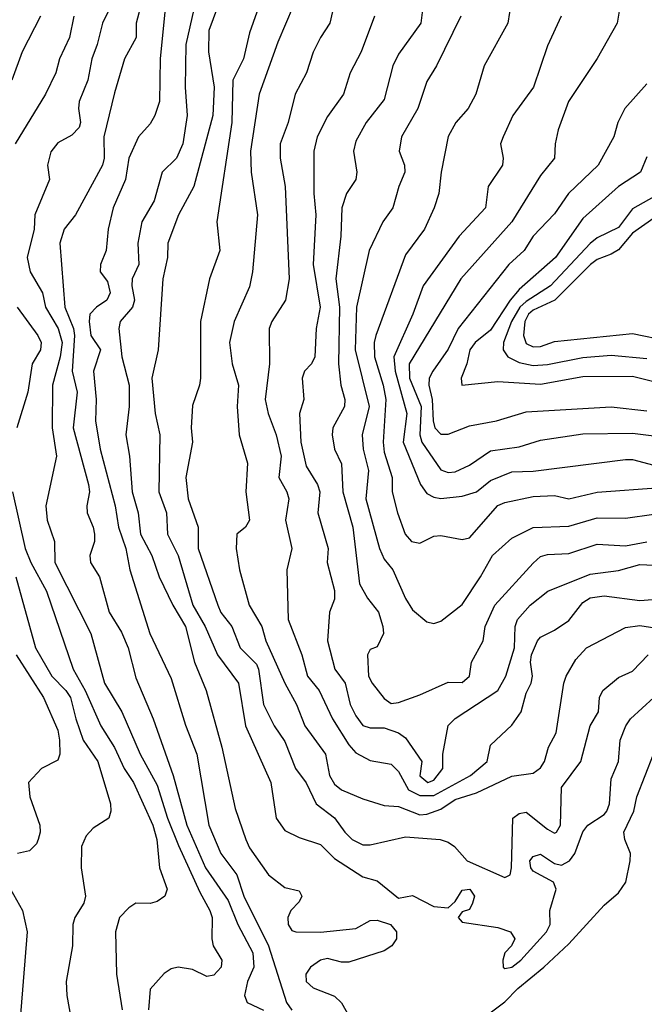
# Model space of a CAD drawing. Header units: metres. Extents: x -46681 to -43747, y -240911 to -237677.
# Tile 43 of 256: x -46488 to -46444, y -240391 to -240322. Entities that reach past the tile are written whole.
import ezdxf

# ---------------------------------------------------------------- set-up
doc = ezdxf.new("R2010")
doc.units = ezdxf.units.M
doc.layers.add('CONTOUR_INDEX', color=1, linetype='Continuous')
doc.layers.add('CONTOUR_INTER', color=3, linetype='Continuous')

msp = doc.modelspace()

# ---------------------------------------------------------------- linework, layer by layer
at = {"layer": 'CONTOUR_INDEX'}
for points, elevation in [([(-46476.02, -240321.02), (-46476.584, -240323.52), (-46476.618, -240326.52), (-46476.483, -240328.52), (-46476.789, -240330.52), (-46477.238, -240331.52), (-46478.234, -240332.52), (-46478.799, -240334.52), (-46479.676, -240336.02), (-46479.96, -240337.52), (-46479.889, -240339.02), (-46480.35, -240340.02), (-46480.381, -240340.52), (-46480.188, -240341.52), (-46480.32, -240342.02), (-46481.191, -240343.02), (-46481.301, -240343.52), (-46481.078, -240345.52), (-46480.576, -240347.52), (-46480.56, -240349.02), (-46480.804, -240351.02), (-46480.537, -240352.52), (-46480.343, -240355.02), (-46479.94, -240356.52), (-46479.777, -240358.02), (-46478.964, -240359.52), (-46478.451, -240361.02), (-46477.491, -240363.02), (-46476.595, -240364.524), (-46475.957, -240367.02), (-46475.134, -240369.02), (-46474.043, -240373.02), (-46473.095, -240377.351), (-46472.348, -240379.52), (-46472.095, -240380.108), (-46470.737, -240382.02), (-46469.595, -240382.907), (-46468.595, -240383.138), (-46468.393, -240383.52), (-46468.595, -240383.911), (-46469.184, -240384.52), (-46469.389, -240385.02), (-46469.373, -240385.52), (-46469.095, -240385.93), (-46468.827, -240386.02), (-46467.095, -240386.059), (-46464.595, -240385.789), (-46463.595, -240385.235), (-46463.095, -240385.214), (-46462.143, -240385.52), (-46461.725, -240386.02), (-46461.736, -240386.52), (-46462.056, -240387.02), (-46462.595, -240387.366), (-46465.095, -240388.161), (-46465.595, -240388.176), (-46466.595, -240387.908), (-46467.095, -240388.034), (-46467.787, -240388.52), (-46468.127, -240389.02), (-46468.097, -240389.52), (-46467.595, -240389.967), (-46466.095, -240390.561), (-46465.595, -240391.034), (-46465.095, -240391.95)], 150), ([(-46446.012, -240321.02), (-46446.187, -240322.02), (-46447.595, -240324.504), (-46449.622, -240327.52), (-46450.342, -240329.52), (-46450.547, -240330.52), (-46450.59, -240331.52), (-46451.595, -240332.749), (-46453.593, -240336.02), (-46457.192, -240340.02), (-46460.838, -240346.02), (-46460.811, -240347.02), (-46459.991, -240349.02), (-46460.077, -240351.02), (-46459.933, -240351.52), (-46458.595, -240353.483), (-46458.095, -240353.673), (-46457.595, -240353.621), (-46456.595, -240353.147), (-46455.095, -240352.147), (-46453.095, -240351.857), (-46451.595, -240351.397), (-46448.595, -240350.946), (-46445.095, -240350.892), (-46443.595, -240351.079)], 140), ([(-46486.803, -240321.52), (-46488.094, -240324.02), (-46488.822, -240326.02)], 155), ([(-46463.288, -240321.52), (-46464.219, -240324.02), (-46464.985, -240325.52), (-46465.459, -240327.02), (-46466.595, -240328.576), (-46467.32, -240330.02), (-46467.559, -240331.02), (-46467.549, -240334.02), (-46467.414, -240335.52), (-46467.61, -240339.02), (-46467.1, -240342.02), (-46467.389, -240343.52), (-46467.483, -240345.52), (-46467.721, -240346.02), (-46468.201, -240346.52), (-46468.386, -240347.02), (-46468.264, -240348.52), (-46468.557, -240349.52), (-46468.46, -240351.52), (-46468.095, -240353.23), (-46467.292, -240354.52), (-46467.141, -240355.02), (-46467.282, -240356.52), (-46466.548, -240359.02), (-46466.626, -240360.02), (-46466.095, -240361.976), (-46466.095, -240362.604), (-46466.449, -240363.52), (-46466.594, -240365.52), (-46466.072, -240367.52), (-46465.355, -240368.52), (-46464.983, -240370.02), (-46464.595, -240370.823), (-46464.095, -240371.497), (-46463.595, -240371.647), (-46462.595, -240371.657), (-46461.595, -240372.009), (-46461.095, -240372.371), (-46459.938, -240374.02), (-46460.095, -240375.031), (-46459.515, -240375.52), (-46459.095, -240375.347), (-46458.476, -240374.52), (-46458.456, -240373.52), (-46458.095, -240371.484), (-46457.595, -240370.996), (-46454.581, -240369.02), (-46454.029, -240368.02), (-46453.423, -240366.02), (-46453.376, -240364.52), (-46453.196, -240364.02), (-46452.318, -240363.02), (-46451.069, -240362.02), (-46448.095, -240360.822), (-46446.095, -240360.563), (-46444.595, -240360.159), (-46443.595, -240360.195)], 145), ([(-46488.548, -240361.02), (-46487.158, -240366.02), (-46486.019, -240368.02), (-46485.022, -240369.02), (-46484.69, -240369.52), (-46484.333, -240371.02), (-46483.795, -240372.52), (-46482.773, -240374.02), (-46481.89, -240377.02), (-46481.848, -240377.52), (-46482, -240378.02), (-46483.095, -240378.724), (-46483.595, -240379.273), (-46483.935, -240380.02), (-46483.944, -240381.52), (-46483.643, -240383.52), (-46483.749, -240384.02), (-46484.399, -240385.02), (-46484.528, -240385.52), (-46484.561, -240387.02), (-46484.998, -240389.52), (-46484.961, -240390.52), (-46484.405, -240393.52)], 155), ([(-46458.181, -240394.02), (-46454.095, -240390.972), (-46453.186, -240390.02), (-46451.34, -240388.52), (-46449.595, -240386.866), (-46447.095, -240384.161), (-46446.095, -240383.284), (-46445.56, -240382.52), (-46445.26, -240381.02), (-46445.249, -240380.52), (-46445.648, -240379.52), (-46445.714, -240379.02), (-46445.014, -240377.52), (-46444.786, -240376.52), (-46443.618, -240373.52)], 150)]:
    msp.add_lwpolyline(points, dxfattribs=dict(at, elevation=elevation))
at = {"layer": 'CONTOUR_INTER'}
for points, elevation in [([(-46473.649, -240319.02), (-46474.961, -240322.52), (-46474.974, -240324.02), (-46474.573, -240326.52), (-46474.659, -240328.52), (-46476.007, -240333.52), (-46477.095, -240335.52), (-46477.83, -240337.52), (-46477.86, -240338.52), (-46478.188, -240340.02), (-46478.516, -240345.02), (-46478.969, -240347.02), (-46478.729, -240349.52), (-46478.41, -240351.02), (-46478.484, -240355.02), (-46477.929, -240356.52), (-46477.867, -240358.02), (-46477.124, -240359.52), (-46476.082, -240363.02), (-46475.218, -240364.52), (-46474.348, -240366.52), (-46472.862, -240368.52), (-46472.358, -240371.52), (-46470.585, -240375.52), (-46470.198, -240378.02), (-46469.595, -240378.889), (-46468.595, -240379.376), (-46467.095, -240379.871), (-46466.095, -240380.873), (-46464.095, -240382.145), (-46463.095, -240382.432), (-46461.595, -240383.654), (-46460.595, -240383.48), (-46459.095, -240384.243), (-46458.095, -240384.35), (-46457.595, -240383.898), (-46457.095, -240383.104), (-46456.563, -240383.02), (-46456.231, -240383.52), (-46456.364, -240384.02), (-46456.595, -240384.448), (-46457.095, -240384.624), (-46457.391, -240385.02), (-46457.095, -240385.359), (-46454.595, -240385.727), (-46453.699, -240386.02), (-46453.381, -240386.52), (-46453.636, -240387.02), (-46454.095, -240387.505), (-46454.246, -240388.02), (-46454.208, -240388.52), (-46454.095, -240388.623), (-46453.595, -240388.512), (-46452.971, -240388.02), (-46451.151, -240386.02), (-46450.903, -240385.52), (-46450.931, -240384.52), (-46450.479, -240383.02), (-46450.678, -240382.52), (-46452.095, -240381.75), (-46452.258, -240381.52), (-46452.324, -240381.02), (-46452.095, -240380.718), (-46451.595, -240380.551), (-46450.595, -240381.214), (-46450.095, -240381.336), (-46449.548, -240381.02), (-46449.176, -240380.52), (-46448.595, -240378.981), (-46448.25, -240378.52), (-46447.095, -240377.775), (-46446.911, -240377.52), (-46446.725, -240377.02), (-46446.595, -240375.24), (-46446.08, -240374.02), (-46445.959, -240372.52), (-46445.568, -240371.52), (-46445.254, -240371.02), (-46443.604, -240369.52)], 149), ([(-46470.792, -240319.02), (-46472.095, -240322.685), (-46472.517, -240324.52), (-46473.253, -240326.02), (-46473.323, -240329.02), (-46474.381, -240336.02), (-46474.175, -240338.02), (-46474.905, -240340.02), (-46475.533, -240343.02), (-46475.546, -240347.02), (-46475.604, -240347.52), (-46476.095, -240348.953), (-46476.192, -240350.52), (-46476.108, -240351.52), (-46476.583, -240354.02), (-46476.407, -240355.52), (-46475.693, -240357.52), (-46475.694, -240359.02), (-46474.308, -240363.02), (-46474.095, -240363.523), (-46473.323, -240364.52), (-46472.754, -240366.02), (-46471.595, -240367.183), (-46471.448, -240367.52), (-46471.095, -240370.021), (-46470.342, -240371.52), (-46469.595, -240372.629), (-46468.843, -240374.52), (-46468.095, -240375.522), (-46467.38, -240377.02), (-46466.095, -240377.999), (-46465.377, -240379.02), (-46464.852, -240379.52), (-46464.095, -240379.894), (-46463.595, -240379.89), (-46461.095, -240379.331), (-46458.661, -240379.52), (-46458.095, -240379.706), (-46457.641, -240380.02), (-46456.744, -240381.02), (-46454.095, -240382.213), (-46453.729, -240382.02), (-46453.634, -240381.52), (-46453.542, -240378.02), (-46453.095, -240377.687), (-46452.595, -240377.6), (-46451.095, -240378.803), (-46450.595, -240379.087), (-46450.455, -240379.02), (-46450.184, -240378.52), (-46450.095, -240375.862), (-46448.744, -240374.02), (-46448.093, -240371.52), (-46447.496, -240370.52), (-46447.428, -240369.52), (-46447.191, -240369.02), (-46446.095, -240368.119), (-46445.095, -240367.654), (-46444.007, -240366.52)], 148), ([(-46468.469, -240319.52), (-46470.095, -240323.361), (-46471.408, -240327.02), (-46472.021, -240331.02), (-46471.963, -240332.52), (-46471.523, -240335.52), (-46471.881, -240339.52), (-46472.095, -240340.587), (-46473.173, -240343.02), (-46473.506, -240344.52), (-46473.309, -240346.02), (-46472.866, -240347.52), (-46472.946, -240349.02), (-46472.823, -240351.02), (-46472.225, -240353.02), (-46472.338, -240355.02), (-46472.091, -240357.02), (-46472.366, -240357.52), (-46472.977, -240358.02), (-46473.037, -240359.02), (-46472.795, -240360.52), (-46472.119, -240363.02), (-46471.214, -240364.52), (-46470.937, -240365.52), (-46469.596, -240368.52), (-46468.77, -240370.02), (-46468.198, -240371.52), (-46466.743, -240373.52), (-46466.448, -240375.02), (-46466.095, -240375.619), (-46465.595, -240376.037), (-46464.095, -240376.668), (-46462.595, -240377.133), (-46461.595, -240377.208), (-46460.095, -240377.781), (-46459.595, -240377.739), (-46458.595, -240377.384), (-46457.595, -240376.719), (-46456.095, -240376.242), (-46453.595, -240375.059), (-46452.095, -240374.863), (-46451.595, -240374.484), (-46451.305, -240374.02), (-46451.019, -240373.02), (-46450.49, -240372.02), (-46449.936, -240368.52), (-46449.781, -240368.02), (-46449.095, -240366.842), (-46448.338, -240366.02), (-46445.595, -240364.587), (-46444.595, -240364.459), (-46441.095, -240364.981)], 147), ([(-46465.872, -240319.52), (-46466.418, -240322.02), (-46467.095, -240323.026), (-46467.595, -240324.056), (-46468.063, -240325.52), (-46468.874, -240327.02), (-46469.359, -240329.02), (-46469.925, -240330.52), (-46469.925, -240331.52), (-46469.583, -240333.52), (-46469.291, -240340.02), (-46469.546, -240341.52), (-46470.509, -240343.02), (-46470.702, -240343.52), (-46470.672, -240346.02), (-46470.976, -240348.52), (-46470.78, -240349.52), (-46470.203, -240351.02), (-46469.858, -240352.52), (-46470.013, -240354.02), (-46469.453, -240355.02), (-46469.307, -240355.52), (-46469.543, -240357.02), (-46469.105, -240359.02), (-46469.445, -240360.52), (-46469.352, -240364.02), (-46468.398, -240366.52), (-46468, -240368.02), (-46467.17, -240369.02), (-46466.239, -240371.02), (-46465.095, -240372.846), (-46464.595, -240373.416), (-46463.595, -240373.97), (-46462.095, -240374.224), (-46461.595, -240374.73), (-46460.886, -240376.02), (-46460.095, -240376.436), (-46459.095, -240376.43), (-46456.51, -240375.02), (-46455.343, -240374.02), (-46455.095, -240372.887), (-46453.595, -240371.46), (-46452.953, -240370.52), (-46452.595, -240369.219), (-46452.233, -240368.52), (-46452.143, -240368.02), (-46452.287, -240367.02), (-46452.225, -240366.52), (-46451.785, -240365.52), (-46451.595, -240365.263), (-46450.595, -240364.775), (-46449.595, -240364.101), (-46448.595, -240362.823), (-46448.095, -240362.49), (-46447.095, -240362.361), (-46444.595, -240362.677), (-46443.095, -240362.568)], 146), ([(-46481.483, -240320.02), (-46482.44, -240322.02), (-46482.814, -240323.52), (-46483.205, -240324.52), (-46483.483, -240326.02), (-46484.085, -240327.52), (-46484.138, -240328.02), (-46484.001, -240329.02), (-46484.095, -240329.362), (-46484.595, -240329.902), (-46485.595, -240330.449), (-46486.095, -240331.08), (-46486.31, -240332.02), (-46486.172, -240333.02), (-46487.209, -240335.52), (-46487.263, -240336.52), (-46487.756, -240338.52), (-46487.541, -240339.52), (-46486.675, -240341.02), (-46486.465, -240342.02), (-46485.571, -240343.52), (-46485.28, -240344.52), (-46485.425, -240345.52), (-46485.968, -240347.52), (-46485.98, -240350.52), (-46485.673, -240352.52), (-46486.444, -240356.02), (-46486.332, -240357.02), (-46485.814, -240358.52), (-46485.795, -240360.02), (-46483.254, -240365.02), (-46482.305, -240368.52), (-46481.09, -240370.52), (-46479.8, -240373.52), (-46478.595, -240375.709), (-46477.866, -240378.02), (-46477.095, -240379.941), (-46475.595, -240383.228), (-46474.879, -240384.52), (-46474.712, -240385.02), (-46474.747, -240386.52), (-46474.648, -240387.02), (-46474.046, -240388.02), (-46474.08, -240388.52), (-46474.595, -240389.085), (-46475.095, -240389.169), (-46476.095, -240388.692), (-46477.108, -240388.52), (-46477.595, -240388.646), (-46478.095, -240388.963), (-46479.095, -240390.062), (-46479.194, -240391.52)], 153), ([(-46479.663, -240320.52), (-46480.067, -240322.02), (-46480.081, -240323.02), (-46480.889, -240324.52), (-46481.595, -240326.93), (-46482.36, -240330.02), (-46482.315, -240331.52), (-46482.45, -240332.02), (-46484.351, -240335.52), (-46485.143, -240336.52), (-46485.445, -240337.52), (-46485.09, -240342.02), (-46484.487, -240343.52), (-46484.419, -240344.02), (-46484.591, -240346.52), (-46484.24, -240348.02), (-46484.511, -240350.52), (-46483.438, -240354.52), (-46483.368, -240355.02), (-46483.559, -240356.02), (-46483.524, -240356.52), (-46483.09, -240357.52), (-46483.012, -240358.02), (-46483.01, -240358.52), (-46483.331, -240359.52), (-46483.293, -240360.02), (-46482.647, -240361.02), (-46481.97, -240363.52), (-46481.095, -240364.919), (-46480.633, -240366.02), (-46480.095, -240368.133), (-46478.865, -240371.02), (-46477.454, -240375.02), (-46476.51, -240378.52), (-46475.175, -240381.52), (-46473.595, -240383.834), (-46472.905, -240385.52), (-46471.861, -240387.52), (-46471.78, -240388.52), (-46472.216, -240389.52), (-46472.446, -240390.52), (-46472.262, -240391.02), (-46471.095, -240391.546)], 152), ([(-46477.982, -240320.52), (-46478.389, -240324.52), (-46478.422, -240327.52), (-46478.752, -240328.52), (-46479.095, -240329.099), (-46479.908, -240330.02), (-46480.593, -240331.52), (-46480.825, -240333.02), (-46481.69, -240335.02), (-46482.048, -240336.52), (-46482.191, -240338.02), (-46482.591, -240339.02), (-46482.598, -240339.52), (-46482.095, -240340.206), (-46481.906, -240341.02), (-46482.133, -240341.52), (-46482.868, -240342.02), (-46483.335, -240342.52), (-46483.39, -240343.02), (-46483.262, -240344.02), (-46482.596, -240345.02), (-46483.071, -240346.52), (-46482.889, -240348.52), (-46482.931, -240350.02), (-46482.619, -240352.02), (-46481.543, -240356.02), (-46481.32, -240357.52), (-46480.789, -240359.02), (-46480.52, -240360.52), (-46479.107, -240365.02), (-46477.595, -240368.186), (-46476.595, -240371.473), (-46475.803, -240373.52), (-46474.949, -240378.52), (-46474.095, -240380.509), (-46472.977, -240382.02), (-46472.475, -240383.52), (-46470.741, -240387.02), (-46469.487, -240391.02), (-46469.095, -240391.555)], 151), ([(-46459.838, -240320.52), (-46460.012, -240322.02), (-46461.595, -240324.19), (-46461.992, -240325.02), (-46462.595, -240327.387), (-46463.877, -240329.02), (-46464.595, -240330.321), (-46464.753, -240331.02), (-46464.526, -240332.52), (-46464.601, -240333.02), (-46465.248, -240334.02), (-46465.573, -240335.02), (-46465.641, -240337.02), (-46466.003, -240340.02), (-46465.74, -240342.02), (-46465.81, -240346.02), (-46465.645, -240347.52), (-46465.369, -240348.52), (-46465.393, -240349.02), (-46466.205, -240350.52), (-46466.252, -240351.02), (-46466.091, -240352.02), (-46465.595, -240353.069), (-46465.508, -240355.02), (-46464.811, -240357.52), (-46464.331, -240361.52), (-46463.765, -240362.52), (-46462.99, -240363.52), (-46462.685, -240364.52), (-46462.645, -240365.02), (-46463.095, -240365.956), (-46463.595, -240366.141), (-46463.765, -240366.52), (-46463.694, -240368.02), (-46463.446, -240368.52), (-46462.595, -240369.594), (-46462.095, -240369.934), (-46461.595, -240369.863), (-46460.095, -240369.342), (-46458.095, -240368.443), (-46457.095, -240368.471), (-46456.584, -240368.02), (-46456.439, -240367.02), (-46455.626, -240365.52), (-46455.482, -240364.52), (-46454.791, -240363.02), (-46452.095, -240360.046), (-46451.595, -240359.587), (-46451.095, -240359.445), (-46449.595, -240359.369), (-46447.595, -240358.708), (-46445.595, -240358.84), (-46444.095, -240358.553)], 144), ([(-46453.661, -240320.52), (-46453.879, -240322.02), (-46455.543, -240325.02), (-46456.133, -240327.02), (-46456.685, -240328.02), (-46457.547, -240329.02), (-46458.095, -240329.994), (-46458.585, -240332.52), (-46458.739, -240334.02), (-46459.081, -240335.02), (-46459.761, -240336.52), (-46461.095, -240338.344), (-46463.187, -240344.02), (-46463.308, -240344.52), (-46463.285, -240345.52), (-46462.669, -240347.52), (-46462.488, -240348.52), (-46462.663, -240351.52), (-46462.595, -240352.237), (-46462.036, -240354.02), (-46462.026, -240355.02), (-46461.652, -240356.52), (-46461.124, -240358.02), (-46460.661, -240358.52), (-46460.095, -240358.637), (-46459.095, -240358.162), (-46458.595, -240358.101), (-46457.095, -240358.389), (-46456.595, -240358.277), (-46454.595, -240355.993), (-46454.095, -240355.782), (-46452.095, -240355.366), (-46450.595, -240355.285), (-46449.595, -240355.517), (-46447.595, -240355.043), (-46443.095, -240354.729)], 142), ([(-46484.456, -240321.52), (-46484.772, -240323.02), (-46485.475, -240324.52), (-46485.727, -240325.52), (-46486.465, -240327.02), (-46488.594, -240330.52)], 154), ([(-46457.194, -240321.52), (-46458.922, -240325.02), (-46459.595, -240326.118), (-46460.229, -240328.02), (-46461.371, -240330.02), (-46461.539, -240331.02), (-46461.159, -240332.02), (-46461.134, -240332.52), (-46461.565, -240333.52), (-46461.979, -240335.02), (-46462.689, -240336.02), (-46463.652, -240338.02), (-46464.544, -240342.02), (-46464.638, -240345.02), (-46463.649, -240349.02), (-46464.137, -240351.02), (-46464.088, -240352.02), (-46463.697, -240353.52), (-46463.891, -240355.52), (-46462.928, -240359.02), (-46462.595, -240359.777), (-46461.988, -240360.52), (-46461.095, -240362.543), (-46460.595, -240363.334), (-46459.595, -240364.184), (-46459.095, -240364.298), (-46458.595, -240364.143), (-46457.095, -240362.962), (-46455.802, -240361.02), (-46454.971, -240359.52), (-46453.595, -240358.286), (-46452.095, -240357.543), (-46449.595, -240357.451), (-46447.595, -240356.852), (-46445.595, -240356.879), (-46443.595, -240356.605)], 143), ([(-46450.139, -240321.52), (-46451.095, -240323.601), (-46452.084, -240326.52), (-46453.532, -240328.52), (-46454.205, -240330.02), (-46454.404, -240330.52), (-46454.21, -240331.52), (-46454.25, -240332.02), (-46455.275, -240333.52), (-46455.468, -240335.02), (-46457.311, -240337.02), (-46459.85, -240340.52), (-46460.581, -240342.52), (-46461.909, -240345.52), (-46461.821, -240346.52), (-46461, -240349.52), (-46461.25, -240351.52), (-46460.045, -240354.52), (-46459.595, -240355.15), (-46459.095, -240355.418), (-46458.595, -240355.496), (-46457.095, -240355.328), (-46456.095, -240355.028), (-46455.095, -240354.223), (-46453.595, -240353.611), (-46452.095, -240353.585), (-46445.595, -240352.751), (-46445.095, -240352.753), (-46443.595, -240353.162)], 141), ([(-46444.095, -240326.295), (-46445.646, -240328.02), (-46446.136, -240329.02), (-46446.42, -240330.02), (-46447.51, -240332.02), (-46449.602, -240334.02), (-46450.595, -240335.436), (-46452.098, -240337.02), (-46452.74, -240338.02), (-46453.805, -240339.02), (-46457.387, -240343.52), (-46458.095, -240344.977), (-46459.16, -240346.52), (-46459.431, -240347.02), (-46459.455, -240347.52), (-46459.219, -240348.52), (-46459.154, -240350.02), (-46459.023, -240350.52), (-46458.595, -240350.96), (-46458.095, -240350.957), (-46456.595, -240350.37), (-46454.683, -240350.02), (-46452.595, -240349.383), (-46446.595, -240349.036), (-46444.095, -240349.315)], 139), ([(-46444.095, -240331.418), (-46444.533, -240332.52), (-46446.095, -240333.511), (-46448.595, -240335.777), (-46450.516, -240338.52), (-46453.095, -240340.777), (-46453.715, -240341.52), (-46455.095, -240343.64), (-46456.197, -240344.52), (-46456.569, -240345.02), (-46456.77, -240346.02), (-46457.162, -240347.02), (-46457.136, -240347.52), (-46454.595, -240347.262), (-46451.595, -240347.434), (-46448.595, -240346.914), (-46445.095, -240346.872), (-46442.095, -240347.624)], 138), ([(-46443.595, -240334.236), (-46445.095, -240335.098), (-46446.095, -240336.396), (-46447.595, -240337.144), (-46448.095, -240337.538), (-46450.868, -240340.52), (-46452.595, -240341.61), (-46453.05, -240342.02), (-46453.634, -240343.02), (-46454.18, -240344.52), (-46454.205, -240345.02), (-46453.874, -240345.52), (-46453.095, -240345.92), (-46452.095, -240346.132), (-46451.095, -240346.063), (-46448.595, -240345.561), (-46446.595, -240345.41), (-46444.095, -240345.633)], 137), ([(-46443.595, -240335.753), (-46445.095, -240336.806), (-46446.095, -240337.971), (-46446.595, -240338.293), (-46447.595, -240338.656), (-46448.07, -240339.02), (-46450.58, -240341.52), (-46452.095, -240342.228), (-46452.422, -240342.52), (-46452.691, -240343.02), (-46452.774, -240344.02), (-46452.595, -240344.574), (-46452.095, -240344.825), (-46451.595, -240344.78), (-46450.595, -240344.433), (-46445.095, -240343.886), (-46442.595, -240344.393)], 136), ([(-46488.467, -240342.02), (-46486.996, -240344.02), (-46486.772, -240344.52), (-46486.808, -240345.02), (-46487.408, -240346.02), (-46487.7, -240348.02), (-46488.487, -240350.52)], 154), ([(-46488.785, -240355.02), (-46487.899, -240359.02), (-46487.496, -240360.02), (-46486.394, -240362.02), (-46484.519, -240367.52), (-46483.674, -240369.02), (-46482.566, -240371.52), (-46481.595, -240373.036), (-46480.92, -240374.52), (-46480.269, -240375.52), (-46478.896, -240378.52), (-46478.617, -240379.52), (-46478.422, -240381.52), (-46477.897, -240383.02), (-46478.044, -240383.52), (-46478.595, -240383.904), (-46479.095, -240384.035), (-46480.095, -240384.014), (-46480.595, -240384.339), (-46481.236, -240385.02), (-46481.537, -240386.02), (-46481.468, -240389.02), (-46481.051, -240391.52)], 154), ([(-46488.517, -240366.52), (-46486.593, -240369.52), (-46485.595, -240371.825), (-46485.463, -240372.52), (-46485.461, -240373.52), (-46485.595, -240373.927), (-46486.75, -240374.52), (-46487.648, -240375.52), (-46487.559, -240376.52), (-46486.86, -240378.52), (-46486.824, -240379.02), (-46486.966, -240379.52), (-46487.095, -240379.827), (-46487.595, -240380.321), (-46488.425, -240380.52)], 156), ([(-46488.93, -240383.02), (-46488.07, -240384.52), (-46487.76, -240386.02), (-46488.309, -240393.02), (-46488.181, -240394.52), (-46488.524, -240397.52), (-46488.238, -240399.52), (-46488.395, -240401.02), (-46488.149, -240402.02), (-46488.197, -240402.52), (-46489.112, -240403.52)], 156)]:
    msp.add_lwpolyline(points, dxfattribs=dict(at, elevation=elevation))

doc.saveas('drawing.dxf')
